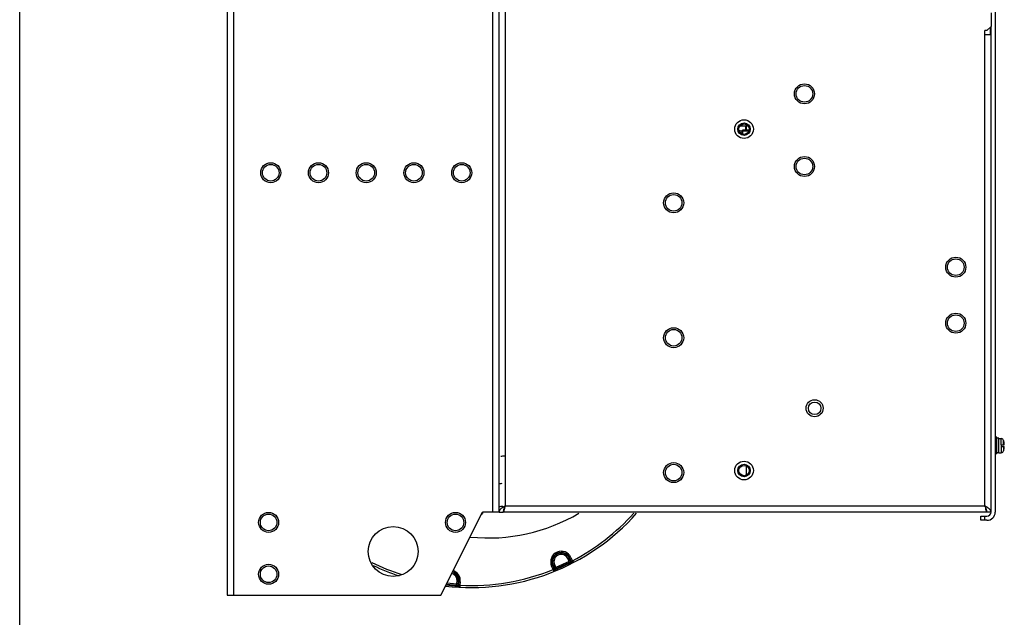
# Model space of a CAD drawing. Header units: millimetres. Extents: x 0 to 1500, y 0 to 2000.
# Tile 10 of 30: x 0 to 474, y 466 to 754. Entities that reach past the tile are written whole.
import ezdxf

# ---------------------------------------------------------------- set-up
doc = ezdxf.new("R2010")
doc.units = ezdxf.units.MM
doc.header["$LTSCALE"] = 130.37037
doc.layers.get('0').update_dxf_attribs({"linetype": 'CONTINUOUS'})
doc.layers.add('DATUM_CURVES', color=7, linetype='CONTINUOUS')

msp = doc.modelspace()

# ---------------------------------------------------------------- linework, layer by layer
at = {"color": 7, "linetype": 'CONTINUOUS'}
for p, q in [((0, 0), (0, 2000)), ((102.92, 1215.48), (102.92, 476.48)), ((99.92, 1212.48), (99.92, 476.48)), ((230.92, 516.48), (230.92, 1213.48)), ((233.92, 1213.48), (233.92, 519.48)), ((227.92, 516.48), (227.92, 1198.48)), ((467.92, 756.98), (467.92, 750.48)), ((469.92, 757.65), (469.92, 516.48)), ((467.92, 750.48), (465.92, 748.48)), ((467.42, 749.98), (467.42, 746.48)), ((467.92, 516.48), (467.92, 750.48)), ((465.92, 748.48), (464.92, 748.48)), ((464.92, 519.48), (464.92, 748.48)), ((467.92, 746.48), (464.92, 746.48)), ((350.91, 702.48), (346.93, 702.48)), ((349.67, 702.48), (349.67, 700.46)), ((349.87, 702.48), (349.87, 700.46)), ((351.19, 699.96), (347.92, 699.96)), ((347.92, 699.96), (347.92, 698.73)), ((351.37, 700.46), (348.42, 700.46)), ((348.42, 698.54), (348.42, 700.46)), ((470.72, 552.48), (469.92, 552.48)), ((470.72, 544.48), (470.72, 552.48)), ((471.72, 552.03), (470.72, 552.03)), ((471.72, 544.93), (471.72, 552.03)), ((471.72, 551.98), (472.84, 551.88)), ((472.84, 548.83), (472.84, 551.88)), ((473.98, 550.94), (474.05, 550.68)), ((473.98, 548.83), (473.98, 550.94)), ((474.04, 550.68), (474.05, 550.68)), ((472.72, 548.83), (474.27, 548.83)), ((472.72, 548.83), (472.72, 548.13)), ((472.72, 548.13), (474.27, 548.13)), ((472.84, 548.13), (472.84, 545.07)), ((473.98, 548.13), (473.98, 546.01)), ((473.98, 546.01), (474.05, 546.28)), ((474.05, 546.28), (474.04, 546.28)), ((470.72, 544.48), (469.92, 544.48)), ((471.72, 544.93), (470.72, 544.93)), ((471.72, 544.98), (472.84, 545.07)), ((349.92, 538.72), (349.92, 534.23)), ((233.92, 519.48), (464.92, 519.48)), ((202.92, 476.48), (222.92, 516.48)), ((222.42, 515.48), (222.92, 515.81)), ((230.92, 516.48), (222.92, 516.48)), ((222.92, 516.48), (222.92, 515.81)), ((230.92, 516.48), (232.92, 516.48)), ((465.92, 516.48), (232.92, 516.48)), ((462.92, 514.48), (465.92, 514.48)), ((462.92, 512.48), (462.92, 514.48)), ((465.92, 512.48), (462.92, 512.48)), ((464.92, 512.48), (464.92, 514.48)), ((467.92, 516.48), (465.92, 516.48)), ((264.86, 492.2), (264.03, 494.02)), ((264.74, 494.2), (265.56, 494.56)), ((265.61, 492.22), (264.74, 494.2)), ((265.81, 492.51), (265.01, 494.32)), ((265.56, 494.56), (266.25, 493)), ((256.24, 490.41), (257.06, 490.78)), ((256.99, 488.73), (256.24, 490.41)), ((257.65, 488.73), (256.79, 490.66)), ((257.54, 488.97), (256.99, 488.73)), ((257.12, 488.43), (256.99, 488.73)), ((257.06, 490.78), (257.99, 488.7)), ((257.66, 488.7), (257.65, 488.73)), ((257.66, 491.12), (258.49, 489.3)), ((258.22, 488.15), (257.99, 488.7)), ((264.65, 492.66), (258.28, 489.76)), ((258.49, 489.3), (264.86, 492.2)), ((265.61, 492.22), (265.89, 491.69)), ((266.25, 493), (265.71, 492.76)), ((265.81, 492.51), (265.83, 492.48)), ((266.25, 493), (266.54, 492.41)), ((257.25, 488.12), (257.12, 488.43)), ((205.54, 481.7), (210.47, 481.23)), ((210.51, 481.73), (205.77, 482.18)), ((210.47, 481.23), (210.66, 483.22)), ((211.09, 480.84), (211.06, 480.24)), ((211.09, 480.84), (211.32, 482.98)), ((211.32, 482.98), (212.21, 482.89)), ((211.41, 480.99), (211.62, 482.95)), ((211.41, 480.99), (211.41, 480.95)), ((212.03, 481.19), (211.44, 481.25)), ((212.03, 481.19), (211.99, 480.53)), ((212.21, 482.89), (212.03, 481.19)), ((99.92, 476.48), (202.92, 476.48))]:
    msp.add_line(p, q, dxfattribs=at)
for centre, radius in [((378.02, 717.98), 4.82), ((378.02, 717.98), 4), ((348.92, 700.98), 4.5), ((348.92, 700.98), 2.5), ((378.02, 682.98), 4.82), ((120.92, 679.98), 4.82), ((120.92, 679.98), 4), ((143.92, 679.98), 4.82), ((143.92, 679.98), 4), ((166.92, 679.98), 4.82), ((166.92, 679.98), 4), ((189.92, 679.98), 4.82), ((189.92, 679.98), 4), ((212.92, 679.98), 4.82), ((212.92, 679.98), 4), ((378.02, 682.98), 4), ((315.02, 665.48), 4.82), ((315.02, 665.48), 4), ((450.92, 634.48), 4.82), ((450.92, 634.48), 4), ((450.92, 607.48), 4.82), ((450.92, 607.48), 4), ((315.02, 600.48), 4.82), ((315.02, 600.48), 4), ((382.92, 566.48), 4.1), ((382.92, 566.48), 3), ((348.92, 536.48), 4.5), ((315.02, 535.48), 4.82), ((315.02, 535.48), 4), ((348.92, 536.48), 2.5), ((119.92, 511.48), 4.82), ((119.92, 511.48), 4), ((209.92, 511.48), 4.82), ((209.92, 511.48), 4), ((179.92, 497.48), 12), ((119.92, 486.48), 4.82), ((119.92, 486.48), 4)]:
    msp.add_circle(centre, radius, dxfattribs=at)
for centre, radius, start, end in [((349.67, 710.71), 10.75, 252.4519, 261.4169), ((348.42, 699.96), 0.5, 90, 180), ((472.73, 550.58), 1.3, 15.8809, 85), ((465.32, 548.48), 8.99, 5.4235, 14.1599), ((472.73, 546.37), 1.3, 275, 344.1191), ((465.32, 548.48), 8.99, 345.8401, 354.5765), ((469.23, 548.11), 5.07, 354.5657, 356.6297), ((225.92, 588.98), 46, 277.3189, 279.6126), ((225.92, 588.98), 59, 274.5746, 276.2963), ((225.92, 588.98), 70, 274.1645, 275.6167), ((242.44, 504.71), 17.03, 124.3133, 124.914), ((204.34, 525.07), 30.1, 346.8293, 347.1879), ((494.5, 525.07), 30.1, 192.8121, 193.1707), ((456.41, 504.71), 17.03, 55.086, 55.6867), ((217.47, 586.55), 106.5, 263.3129, 318.4611), ((225.92, 588.98), 85, 264.0907, 300.7244), ((217.47, 586.55), 105.5, 297.5412, 318.0011), ((465.92, 516.48), 4, 270, 360), ((465.92, 516.48), 2, 270, 360), ((260.9, 492.49), 5.1, 24, 204), ((260.9, 492.49), 4.5, 24, 204), ((260.9, 492.49), 4.2, 24, 204), ((260.84, 492.57), 3.5, 24.5, 204.5), ((217.47, 586.55), 104.7, 296.6871, 297.2232), ((218.47, 593.48), 112.5, 244.2544, 252.2021), ((218.47, 593.48), 113.5, 244.9058, 251.6851), ((217.47, 586.55), 105.5, 267.0456, 291.999), ((217.47, 586.55), 104.7, 292.3709, 292.8557), ((217.47, 586.55), 105.5, 292.3631, 292.832), ((254.02, 499.91), 11.89, 288.1208, 289.4891), ((217.47, 586.55), 105.9, 292.4938, 297.0401), ((217.47, 586.55), 105.5, 296.6705, 297.1891), ((258.97, 502.44), 12.19, 303.0529, 303.6309), ((258.93, 502.49), 12.25, 303.631, 304.0928), ((258.89, 502.55), 12.32, 304.0935, 304.3968), ((207.17, 483.55), 3.5, 354.5, 76.1424), ((207.14, 483.42), 4.5, 354, 72.229), ((207.14, 483.42), 5.1, 354, 71.0804), ((207.14, 483.42), 4.2, 354, 65.2942), ((217.47, 586.55), 105.9, 263.4306, 266.5465), ((217.47, 586.55), 105.5, 266.2309, 266.7216), ((217.47, 586.55), 104.7, 266.208, 266.749), ((210.76, 492.9), 12.07, 271.5999, 272.1797), ((210.75, 492.97), 12.14, 272.1803, 272.9531)]:
    msp.add_arc(centre, radius, start, end, dxfattribs=at)
for points, knots in [([(474.27, 548.83), (474.28, 548.83), (474.29, 548.84), (474.29, 548.87), (474.29, 548.92), (474.29, 548.98), (474.29, 549.05), (474.29, 549.17), (474.28, 549.26), (474.27, 549.33)], [0, 0, 0, 0, 0.025153, 0.082776, 0.174666, 0.298065, 0.448454, 0.620089, 1, 1, 1, 1]), ([(474.29, 548.09), (474.29, 548.1), (474.29, 548.11), (474.28, 548.13), (474.27, 548.13)], [0, 0, 0, 0, 0.691762, 1, 1, 1, 1]), ([(474.29, 548.01), (474.29, 548.02), (474.29, 548.04), (474.29, 548.07), (474.29, 548.09)], [0, 0, 0, 0, 0.300889, 1, 1, 1, 1]), ([(474.29, 547.95), (474.29, 547.95), (474.29, 547.97), (474.29, 547.99), (474.29, 548.01)], [0, 0, 0, 0, 0.264844, 1, 1, 1, 1]), ([(474.29, 547.81), (474.29, 547.82), (474.29, 547.87), (474.29, 547.92), (474.29, 547.95)], [0, 0, 0, 0, 0.267832, 1, 1, 1, 1]), ([(231.23, 517.35), (231.18, 517.28), (231.02, 517.02), (230.92, 516.7), (230.92, 516.48)], [0, 0, 0, 0, 0.274212, 1, 1, 1, 1]), ([(232.92, 516.48), (233.03, 516.48), (233.27, 516.84), (233.35, 517.13), (233.42, 517.35)], [0, 0, 0, 0, 0.327049, 1, 1, 1, 1]), ([(465.42, 517.35), (465.49, 517.13), (465.57, 516.84), (465.81, 516.48), (465.92, 516.48)], [0, 0, 0, 0, 0.672951, 1, 1, 1, 1]), ([(467.92, 516.48), (467.92, 516.7), (467.83, 517.02), (467.66, 517.28), (467.61, 517.35)], [0, 0, 0, 0, 0.725788, 1, 1, 1, 1]), ([(257.65, 488.73), (257.69, 488.63), (257.61, 488.33), (257.38, 488.18), (257.25, 488.12)], [0, 0, 0, 0, 0.429037, 1, 1, 1, 1]), ([(257.72, 488.61), (257.78, 488.47), (257.8, 488.13), (257.56, 487.88), (257.43, 487.82)], [0, 0, 0, 0, 0.510566, 1, 1, 1, 1]), ([(257.72, 488.61), (257.71, 488.61), (257.68, 488.63), (257.67, 488.67), (257.66, 488.7)], [0, 0, 0, 0, 0.094587, 1, 1, 1, 1]), ([(265.83, 492.48), (265.83, 492.47), (265.84, 492.44), (265.85, 492.42), (265.85, 492.41)], [0, 0, 0, 0, 0.584496, 1, 1, 1, 1]), ([(265.85, 492.41), (265.86, 492.4), (265.86, 492.39), (265.86, 492.38), (265.85, 492.38)], [0, 0, 0, 0, 0.658559, 1, 1, 1, 1]), ([(266.19, 492.06), (266.16, 492.07), (266.02, 492.14), (265.9, 492.27), (265.85, 492.38)], [0, 0, 0, 0, 0.226584, 1, 1, 1, 1]), ([(266.54, 492.41), (266.5, 492.39), (266.36, 492.33), (266.2, 492.31), (266.1, 492.33)], [0, 0, 0, 0, 0.30743, 1, 1, 1, 1]), ([(266.65, 492.08), (266.61, 492.06), (266.46, 492), (266.3, 492.02), (266.19, 492.06)], [0, 0, 0, 0, 0.286298, 1, 1, 1, 1]), ([(266.54, 492.41), (266.58, 492.33), (266.62, 492.25), (266.68, 492.09), (266.65, 492.08)], [0, 0, 0, 0, 0.725434, 1, 1, 1, 1]), ([(257.43, 487.82), (257.4, 487.81), (257.31, 487.96), (257.28, 488.04), (257.25, 488.12)], [0, 0, 0, 0, 0.274798, 1, 1, 1, 1]), ([(211.51, 480.4), (211.49, 480.43), (211.4, 480.56), (211.37, 480.73), (211.38, 480.85)], [0, 0, 0, 0, 0.226422, 1, 1, 1, 1]), ([(211.39, 480.87), (211.39, 480.87), (211.39, 480.86), (211.38, 480.85), (211.38, 480.85)], [0, 0, 0, 0, 0.659932, 1, 1, 1, 1]), ([(211.41, 480.95), (211.4, 480.94), (211.4, 480.91), (211.4, 480.88), (211.39, 480.87)], [0, 0, 0, 0, 0.584862, 1, 1, 1, 1]), ([(211.91, 480.19), (211.87, 480.19), (211.71, 480.22), (211.58, 480.32), (211.51, 480.4)], [0, 0, 0, 0, 0.286506, 1, 1, 1, 1]), ([(211.99, 480.53), (211.94, 480.53), (211.79, 480.55), (211.64, 480.62), (211.56, 480.68)], [0, 0, 0, 0, 0.307038, 1, 1, 1, 1]), ([(211.99, 480.53), (211.98, 480.44), (211.97, 480.36), (211.94, 480.19), (211.91, 480.19)], [0, 0, 0, 0, 0.725709, 1, 1, 1, 1])]:
    msp.add_open_spline(points, degree=3, knots=knots, dxfattribs=at)
for points in [[(231.83, 518), (231.61, 517.81), (231.4, 517.59), (231.23, 517.35)], [(232.69, 518.67), (232.39, 518.46), (232.1, 518.24), (231.83, 518)], [(233.92, 519.48), (233.56, 519.24), (233.19, 519.01), (232.84, 518.77)], [(233.21, 517.98), (233.04, 517.5), (232.92, 516.99), (232.92, 516.48)], [(233.42, 518.47), (233.35, 518.31), (233.28, 518.14), (233.21, 517.98)], [(233.92, 519.48), (233.75, 519.14), (233.57, 518.81), (233.42, 518.47)], [(233.42, 517.35), (233.51, 517.64), (233.58, 517.92), (233.64, 518.21)], [(233.69, 518.39), (233.77, 518.75), (233.84, 519.11), (233.92, 519.48)], [(465.42, 518.47), (465.27, 518.81), (465.09, 519.14), (464.92, 519.48)], [(464.92, 519.48), (465, 519.11), (465.07, 518.75), (465.16, 518.39)], [(466, 518.77), (465.65, 519.01), (465.28, 519.24), (464.92, 519.48)], [(465.2, 518.21), (465.27, 517.92), (465.34, 517.64), (465.42, 517.35)], [(465.63, 517.98), (465.57, 518.14), (465.5, 518.31), (465.42, 518.47)], [(465.92, 516.48), (465.92, 516.99), (465.81, 517.5), (465.63, 517.98)], [(467.01, 518), (466.74, 518.24), (466.45, 518.46), (466.15, 518.67)], [(467.61, 517.35), (467.44, 517.59), (467.23, 517.81), (467.01, 518)], [(266.1, 492.33), (265.99, 492.35), (265.86, 492.41), (265.81, 492.51)], [(211.56, 480.68), (211.47, 480.75), (211.4, 480.87), (211.41, 480.99)]]:
    msp.add_open_spline(points, degree=3, dxfattribs=at)
at = {"layer": 'DATUM_CURVES', "color": 7, "linetype": 'CONTINUOUS'}
for centre in [(348.92, 700.98), (348.92, 536.48)]:
    msp.add_circle(centre, 3, dxfattribs=at)

doc.saveas('drawing.dxf')
